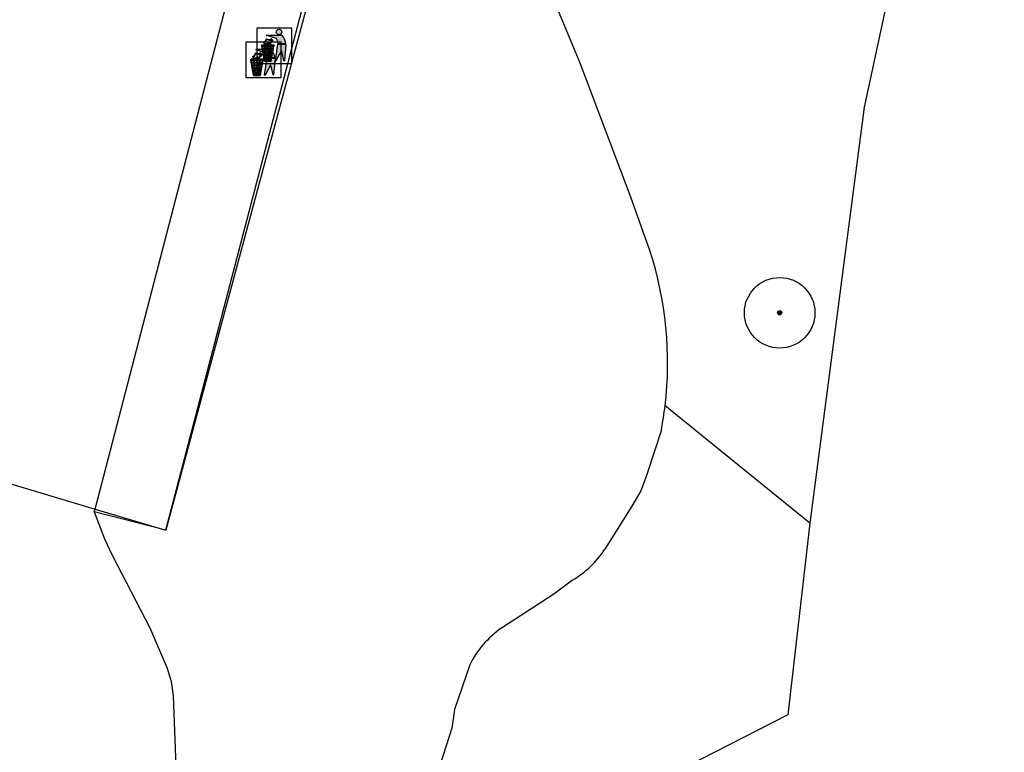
# Model space of a CAD drawing. Header units: metres. Extents: x 102000 to 105000, y 414600 to 420766.
# Tile 20 of 256: x 102567 to 102601, y 415566 to 415592. Entities that reach past the tile are written whole.
import ezdxf

# ---------------------------------------------------------------- set-up
doc = ezdxf.new("R2010")
doc.units = ezdxf.units.M
doc.layers.get('0').update_dxf_attribs({"color": 8})

msp = doc.modelspace()

# ---------------------------------------------------------------- hatches: boundary and pattern name
h = msp.add_hatch(color=256)
h.dxf.hatch_style = 1
h.paths.add_polyline_path([(102575.528, 415590.642), (102575.109, 415590.642, 0.819081), (102575.101, 415590.6), (102575.198, 415590.076, 0.36153), (102575.206, 415590.07), (102575.431, 415590.07, 0.36153), (102575.439, 415590.076), (102575.536, 415590.6, 0.819081)])
h.paths.add_polyline_path([(102575.51, 415590.598), (102575.499, 415590.542), (102575.426, 415590.542), (102575.431, 415590.598)], flags=16)
h.paths.add_polyline_path([(102575.41, 415590.598), (102575.405, 415590.542), (102575.33, 415590.542), (102575.33, 415590.598)], flags=16)
h.paths.add_polyline_path([(102575.495, 415590.519), (102575.48, 415590.44), (102575.416, 415590.44), (102575.424, 415590.519)], flags=16)
h.paths.add_polyline_path([(102575.403, 415590.519), (102575.396, 415590.44), (102575.33, 415590.44), (102575.33, 415590.519)], flags=16)
h.paths.add_polyline_path([(102575.31, 415590.598), (102575.31, 415590.542), (102575.232, 415590.542), (102575.227, 415590.598)], flags=16)
h.paths.add_polyline_path([(102575.31, 415590.519), (102575.31, 415590.44), (102575.241, 415590.44), (102575.234, 415590.519)], flags=16)
h.paths.add_polyline_path([(102575.476, 415590.417), (102575.464, 415590.351), (102575.408, 415590.351), (102575.414, 415590.417)], flags=16)
h.paths.add_polyline_path([(102575.394, 415590.417), (102575.388, 415590.351), (102575.33, 415590.351), (102575.33, 415590.417)], flags=16)
h.paths.add_polyline_path([(102575.31, 415590.417), (102575.31, 415590.351), (102575.249, 415590.351), (102575.243, 415590.417)], flags=16)
h.paths.add_polyline_path([(102575.211, 415590.542), (102575.138, 415590.542), (102575.127, 415590.598), (102575.206, 415590.598)], flags=16)
h.paths.add_polyline_path([(102575.213, 415590.519), (102575.221, 415590.44), (102575.157, 415590.44), (102575.142, 415590.519)], flags=16)
h.paths.add_polyline_path([(102575.46, 415590.329), (102575.448, 415590.264), (102575.4, 415590.264), (102575.406, 415590.329)], flags=16)
h.paths.add_polyline_path([(102575.386, 415590.329), (102575.379, 415590.264), (102575.33, 415590.264), (102575.33, 415590.329)], flags=16)
h.paths.add_polyline_path([(102575.223, 415590.417), (102575.229, 415590.351), (102575.173, 415590.351), (102575.161, 415590.417)], flags=16)
h.paths.add_polyline_path([(102575.31, 415590.329), (102575.31, 415590.264), (102575.258, 415590.264), (102575.251, 415590.329)], flags=16)
h.paths.add_polyline_path([(102575.443, 415590.241), (102575.431, 415590.176), (102575.392, 415590.176), (102575.398, 415590.241)], flags=16)
h.paths.add_polyline_path([(102575.231, 415590.329), (102575.237, 415590.264), (102575.189, 415590.264), (102575.177, 415590.329)], flags=16)
h.paths.add_polyline_path([(102575.377, 415590.241), (102575.371, 415590.176), (102575.33, 415590.176), (102575.33, 415590.241)], flags=16)
h.paths.add_polyline_path([(102575.31, 415590.241), (102575.31, 415590.176), (102575.266, 415590.176), (102575.26, 415590.241)], flags=16)
h.paths.add_polyline_path([(102575.239, 415590.241), (102575.245, 415590.176), (102575.206, 415590.176), (102575.194, 415590.241)], flags=16)
h.paths.add_polyline_path([(102575.427, 415590.151), (102575.415, 415590.09), (102575.384, 415590.09), (102575.389, 415590.151)], flags=16)
h.paths.add_polyline_path([(102575.369, 415590.151), (102575.363, 415590.09), (102575.33, 415590.09), (102575.33, 415590.151)], flags=16)
h.paths.add_polyline_path([(102575.31, 415590.151), (102575.31, 415590.09), (102575.274, 415590.09), (102575.268, 415590.151)], flags=16)
h.paths.add_polyline_path([(102575.248, 415590.151), (102575.253, 415590.09), (102575.222, 415590.09), (102575.21, 415590.151)], flags=16)
h.paths.add_polyline_path([(102575.502, 415590.819, -0.01173), (102575.473, 415590.819, -0.148797), (102575.444, 415590.881, -0.136076), (102575.376, 415590.841), (102575.354, 415590.835, -0.038293), (102575.265, 415590.864), (102575.252, 415590.827, -0.243822), (102575.158, 415590.737, 0.344326), (102575.299, 415590.679, -0.139345), (102575.399, 415590.679, 0.618436), (102575.41, 415590.691, -0.441494), (102575.431, 415590.734, 0.309048)])
h.paths.add_polyline_path([(102575.426, 415590.751, 0.351556), (102575.39, 415590.7, 0.121061), (102575.294, 415590.697, -0.288745), (102575.186, 415590.728, 0.203599), (102575.269, 415590.821), (102575.276, 415590.84, 0.083075), (102575.48, 415590.801, -0.242261)], flags=16)
h.paths.add_polyline_path([(102575.449, 415590.821, -0.023345), (102575.393, 415590.828, 0.07081), (102575.434, 415590.849, 0.059965)], flags=16)
h.paths.add_polyline_path([(102575.829, 415590.993), (102575.282, 415590.993, 0.860559), (102575.28, 415590.978), (102575.622, 415590.872, -0.146703), (102575.681, 415590.694, 0.421968), (102575.689, 415590.686), (102575.948, 415590.7, 0.450293), (102575.955, 415590.709, 0.122241)])
h.paths.add_polyline_path([(102575.615, 415591.107, 1), (102575.815, 415591.107, 1)])
h.paths.add_polyline_path([(102575.961, 415590.66, 0.429303), (102575.954, 415590.669), (102575.685, 415590.681, 0.38429), (102575.677, 415590.674), (102575.588, 415590.084, 0.83726), (102575.603, 415590.079), (102575.796, 415590.43, -0.688204), (102575.811, 415590.428), (102575.89, 415590.087, 0.84934), (102575.905, 415590.088)])
h = msp.add_hatch(color=256)
h.dxf.hatch_style = 1
h.paths.add_polyline_path([(102575.142, 415590.142), (102574.724, 415590.142, 0.819081), (102574.716, 415590.1), (102574.813, 415589.576, 0.36153), (102574.821, 415589.57), (102575.046, 415589.57, 0.36153), (102575.054, 415589.576), (102575.151, 415590.1, 0.819081)])
h.paths.add_polyline_path([(102575.124, 415590.098), (102575.114, 415590.042), (102575.041, 415590.042), (102575.046, 415590.098)], flags=16)
h.paths.add_polyline_path([(102575.025, 415590.098), (102575.02, 415590.042), (102574.945, 415590.042), (102574.945, 415590.098)], flags=16)
h.paths.add_polyline_path([(102575.11, 415590.019), (102575.095, 415589.94), (102575.031, 415589.94), (102575.038, 415590.019)], flags=16)
h.paths.add_polyline_path([(102575.018, 415590.019), (102575.011, 415589.94), (102574.945, 415589.94), (102574.945, 415590.019)], flags=16)
h.paths.add_polyline_path([(102574.925, 415590.098), (102574.925, 415590.042), (102574.847, 415590.042), (102574.841, 415590.098)], flags=16)
h.paths.add_polyline_path([(102574.925, 415590.019), (102574.925, 415589.94), (102574.856, 415589.94), (102574.849, 415590.019)], flags=16)
h.paths.add_polyline_path([(102575.091, 415589.917), (102575.079, 415589.851), (102575.023, 415589.851), (102575.029, 415589.917)], flags=16)
h.paths.add_polyline_path([(102575.008, 415589.917), (102575.002, 415589.851), (102574.945, 415589.851), (102574.945, 415589.917)], flags=16)
h.paths.add_polyline_path([(102574.925, 415589.917), (102574.925, 415589.851), (102574.864, 415589.851), (102574.858, 415589.917)], flags=16)
h.paths.add_polyline_path([(102574.826, 415590.042), (102574.753, 415590.042), (102574.742, 415590.098), (102574.821, 415590.098)], flags=16)
h.paths.add_polyline_path([(102574.828, 415590.019), (102574.836, 415589.94), (102574.772, 415589.94), (102574.757, 415590.019)], flags=16)
h.paths.add_polyline_path([(102575.075, 415589.829), (102575.062, 415589.764), (102575.015, 415589.764), (102575.021, 415589.829)], flags=16)
h.paths.add_polyline_path([(102575, 415589.829), (102574.994, 415589.764), (102574.945, 415589.764), (102574.945, 415589.829)], flags=16)
h.paths.add_polyline_path([(102574.838, 415589.917), (102574.844, 415589.851), (102574.788, 415589.851), (102574.776, 415589.917)], flags=16)
h.paths.add_polyline_path([(102574.925, 415589.829), (102574.925, 415589.764), (102574.872, 415589.764), (102574.866, 415589.829)], flags=16)
h.paths.add_polyline_path([(102575.058, 415589.741), (102575.046, 415589.676), (102575.007, 415589.676), (102575.013, 415589.741)], flags=16)
h.paths.add_polyline_path([(102574.846, 415589.829), (102574.852, 415589.764), (102574.804, 415589.764), (102574.792, 415589.829)], flags=16)
h.paths.add_polyline_path([(102574.992, 415589.741), (102574.986, 415589.676), (102574.945, 415589.676), (102574.945, 415589.741)], flags=16)
h.paths.add_polyline_path([(102574.925, 415589.741), (102574.925, 415589.676), (102574.881, 415589.676), (102574.875, 415589.741)], flags=16)
h.paths.add_polyline_path([(102574.854, 415589.741), (102574.86, 415589.676), (102574.82, 415589.676), (102574.809, 415589.741)], flags=16)
h.paths.add_polyline_path([(102575.042, 415589.651), (102575.03, 415589.59), (102574.999, 415589.59), (102575.004, 415589.651)], flags=16)
h.paths.add_polyline_path([(102574.984, 415589.651), (102574.978, 415589.59), (102574.945, 415589.59), (102574.945, 415589.651)], flags=16)
h.paths.add_polyline_path([(102574.925, 415589.651), (102574.925, 415589.59), (102574.889, 415589.59), (102574.883, 415589.651)], flags=16)
h.paths.add_polyline_path([(102574.862, 415589.651), (102574.868, 415589.59), (102574.836, 415589.59), (102574.825, 415589.651)], flags=16)
h.paths.add_polyline_path([(102575.117, 415590.319, -0.01173), (102575.088, 415590.319, -0.148797), (102575.058, 415590.381, -0.136076), (102574.99, 415590.341), (102574.969, 415590.335, -0.038293), (102574.88, 415590.364), (102574.867, 415590.327, -0.243822), (102574.773, 415590.237, 0.344326), (102574.914, 415590.179, -0.139345), (102575.014, 415590.179, 0.618436), (102575.024, 415590.191, -0.441494), (102575.046, 415590.234, 0.309048)])
h.paths.add_polyline_path([(102575.041, 415590.251, 0.351556), (102575.005, 415590.2, 0.121061), (102574.909, 415590.197, -0.288745), (102574.801, 415590.228, 0.203599), (102574.884, 415590.321), (102574.891, 415590.341, 0.083075), (102575.095, 415590.301, -0.242261)], flags=16)
h.paths.add_polyline_path([(102575.064, 415590.321, -0.023345), (102575.007, 415590.328, 0.07081), (102575.049, 415590.349, 0.059965)], flags=16)
h.paths.add_polyline_path([(102575.444, 415590.493), (102574.897, 415590.493, 0.860559), (102574.895, 415590.478), (102575.237, 415590.372, -0.146703), (102575.296, 415590.194, 0.421968), (102575.304, 415590.186), (102575.563, 415590.2, 0.450293), (102575.57, 415590.209, 0.122241)])
h.paths.add_polyline_path([(102575.23, 415590.607, 1), (102575.43, 415590.607, 1)])
h.paths.add_polyline_path([(102575.576, 415590.16, 0.429303), (102575.568, 415590.169), (102575.3, 415590.181, 0.38429), (102575.292, 415590.174), (102575.203, 415589.584, 0.83726), (102575.218, 415589.579), (102575.411, 415589.93, -0.688204), (102575.425, 415589.928), (102575.504, 415589.587, 0.84934), (102575.52, 415589.588)])
at = {"ltscale": 0.1}
h = msp.add_hatch(color=256, dxfattribs=at)
edge = h.paths.add_edge_path()
edge.add_arc((102593.459, 415581.149), 0.075, 0, 360)

# ---------------------------------------------------------------- linework, layer by layer
for p, q in [((102601.42, 415611.413), (102596.454, 415588.447)), ((102569.194, 415574.191), (102574.545, 415594.749)), ((102571.698, 415573.443), (102577.091, 415594.032)), ((102577.231, 415593.988), (102571.698, 415573.443)), ((102586.386, 415589.998), (102585.089, 415593.137)), ((102576.174, 415591.245), (102574.924, 415591.245)), ((102574.924, 415591.245), (102574.924, 415589.995)), ((102576.174, 415589.995), (102576.174, 415591.245)), ((102575.789, 415590.745), (102574.539, 415590.745)), ((102574.539, 415590.745), (102574.539, 415589.495)), ((102575.265, 415590.864), (102575.252, 415590.827)), ((102575.276, 415590.84), (102575.269, 415590.821)), ((102575.622, 415590.872), (102575.28, 415590.978)), ((102575.282, 415590.993), (102575.829, 415590.993)), ((102575.354, 415590.835), (102575.376, 415590.841)), ((102575.354, 415590.835), (102575.376, 415590.841)), ((102575.789, 415589.495), (102575.789, 415590.745)), ((102575.237, 415590.372), (102574.895, 415590.478)), ((102574.897, 415590.493), (102575.444, 415590.493)), ((102575.198, 415590.076), (102575.101, 415590.6)), ((102575.528, 415590.642), (102575.109, 415590.642)), ((102575.206, 415590.598), (102575.127, 415590.598)), ((102575.138, 415590.542), (102575.127, 415590.598)), ((102575.138, 415590.542), (102575.211, 415590.542)), ((102575.142, 415590.519), (102575.213, 415590.519)), ((102575.157, 415590.44), (102575.142, 415590.519)), ((102575.157, 415590.44), (102575.221, 415590.44)), ((102575.161, 415590.417), (102575.223, 415590.417)), ((102575.173, 415590.351), (102575.161, 415590.417)), ((102575.211, 415590.542), (102575.206, 415590.598)), ((102575.221, 415590.44), (102575.213, 415590.519)), ((102575.229, 415590.351), (102575.223, 415590.417)), ((102575.31, 415590.598), (102575.227, 415590.598)), ((102575.232, 415590.542), (102575.227, 415590.598)), ((102575.232, 415590.542), (102575.31, 415590.542)), ((102575.234, 415590.519), (102575.31, 415590.519)), ((102575.241, 415590.44), (102575.234, 415590.519)), ((102575.241, 415590.44), (102575.31, 415590.44)), ((102575.243, 415590.417), (102575.31, 415590.417)), ((102575.249, 415590.351), (102575.243, 415590.417)), ((102575.31, 415590.598), (102575.31, 415590.542)), ((102575.31, 415590.519), (102575.31, 415590.44)), ((102575.31, 415590.417), (102575.31, 415590.351)), ((102575.33, 415590.598), (102575.33, 415590.542)), ((102575.41, 415590.598), (102575.33, 415590.598)), ((102575.33, 415590.542), (102575.405, 415590.542)), ((102575.33, 415590.519), (102575.33, 415590.44)), ((102575.33, 415590.519), (102575.403, 415590.519)), ((102575.33, 415590.44), (102575.396, 415590.44)), ((102575.33, 415590.417), (102575.394, 415590.417)), ((102575.33, 415590.417), (102575.33, 415590.351)), ((102575.388, 415590.351), (102575.394, 415590.417)), ((102575.396, 415590.44), (102575.403, 415590.519)), ((102575.405, 415590.542), (102575.41, 415590.598)), ((102575.408, 415590.351), (102575.414, 415590.417)), ((102575.414, 415590.417), (102575.476, 415590.417)), ((102575.416, 415590.44), (102575.424, 415590.519)), ((102575.416, 415590.44), (102575.48, 415590.44)), ((102575.424, 415590.519), (102575.495, 415590.519)), ((102575.426, 415590.542), (102575.431, 415590.598)), ((102575.426, 415590.542), (102575.499, 415590.542)), ((102575.51, 415590.598), (102575.431, 415590.598)), ((102575.439, 415590.076), (102575.536, 415590.6)), ((102575.464, 415590.351), (102575.476, 415590.417)), ((102575.48, 415590.44), (102575.495, 415590.519)), ((102575.499, 415590.542), (102575.51, 415590.598)), ((102575.588, 415590.084), (102575.677, 415590.674)), ((102575.796, 415590.43), (102575.603, 415590.079)), ((102575.685, 415590.681), (102575.954, 415590.669)), ((102575.948, 415590.7), (102575.689, 415590.686)), ((102575.89, 415590.087), (102575.811, 415590.428)), ((102575.961, 415590.66), (102575.905, 415590.088)), ((102574.813, 415589.576), (102574.716, 415590.1)), ((102575.142, 415590.142), (102574.724, 415590.142)), ((102574.821, 415590.098), (102574.742, 415590.098)), ((102574.753, 415590.042), (102574.742, 415590.098)), ((102574.753, 415590.042), (102574.826, 415590.042)), ((102574.826, 415590.042), (102574.821, 415590.098)), ((102574.925, 415590.098), (102574.841, 415590.098)), ((102574.847, 415590.042), (102574.841, 415590.098)), ((102574.847, 415590.042), (102574.925, 415590.042)), ((102574.88, 415590.364), (102574.867, 415590.327)), ((102574.891, 415590.341), (102574.884, 415590.321)), ((102574.925, 415590.098), (102574.925, 415590.042)), ((102574.945, 415590.098), (102574.945, 415590.042)), ((102575.025, 415590.098), (102574.945, 415590.098)), ((102574.945, 415590.042), (102575.02, 415590.042)), ((102574.969, 415590.335), (102574.99, 415590.341)), ((102574.969, 415590.335), (102574.99, 415590.341)), ((102575.02, 415590.042), (102575.025, 415590.098)), ((102575.041, 415590.042), (102575.046, 415590.098)), ((102575.041, 415590.042), (102575.114, 415590.042)), ((102575.124, 415590.098), (102575.046, 415590.098)), ((102575.054, 415589.576), (102575.151, 415590.1)), ((102575.114, 415590.042), (102575.124, 415590.098)), ((102575.173, 415590.351), (102575.229, 415590.351)), ((102575.177, 415590.329), (102575.231, 415590.329)), ((102575.189, 415590.264), (102575.177, 415590.329)), ((102575.189, 415590.264), (102575.237, 415590.264)), ((102575.194, 415590.241), (102575.239, 415590.241)), ((102575.206, 415590.176), (102575.194, 415590.241)), ((102575.203, 415589.584), (102575.292, 415590.174)), ((102575.206, 415590.176), (102575.245, 415590.176)), ((102575.206, 415590.07), (102575.431, 415590.07)), ((102575.222, 415590.09), (102575.21, 415590.151)), ((102575.21, 415590.151), (102575.248, 415590.151)), ((102575.222, 415590.09), (102575.253, 415590.09)), ((102575.237, 415590.264), (102575.231, 415590.329)), ((102575.245, 415590.176), (102575.239, 415590.241)), ((102575.253, 415590.09), (102575.248, 415590.151)), ((102575.249, 415590.351), (102575.31, 415590.351)), ((102575.251, 415590.329), (102575.31, 415590.329)), ((102575.258, 415590.264), (102575.251, 415590.329)), ((102575.255, 415590.069), (102575.255, 415590.07)), ((102575.258, 415590.264), (102575.31, 415590.264)), ((102575.26, 415590.241), (102575.31, 415590.241)), ((102575.266, 415590.176), (102575.26, 415590.241)), ((102575.266, 415590.176), (102575.31, 415590.176)), ((102575.268, 415590.151), (102575.31, 415590.151)), ((102575.274, 415590.09), (102575.268, 415590.151)), ((102575.274, 415590.09), (102575.31, 415590.09)), ((102575.3, 415590.181), (102575.568, 415590.169)), ((102575.563, 415590.2), (102575.304, 415590.186)), ((102575.31, 415590.329), (102575.31, 415590.264)), ((102575.31, 415590.241), (102575.31, 415590.176)), ((102575.31, 415590.151), (102575.31, 415590.09)), ((102575.33, 415590.351), (102575.388, 415590.351)), ((102575.33, 415590.329), (102575.386, 415590.329)), ((102575.33, 415590.329), (102575.33, 415590.264)), ((102575.33, 415590.264), (102575.379, 415590.264)), ((102575.33, 415590.241), (102575.377, 415590.241)), ((102575.33, 415590.241), (102575.33, 415590.176)), ((102575.33, 415590.176), (102575.371, 415590.176)), ((102575.33, 415590.151), (102575.33, 415590.09)), ((102575.33, 415590.151), (102575.369, 415590.151)), ((102575.33, 415590.09), (102575.363, 415590.09)), ((102575.363, 415590.09), (102575.369, 415590.151)), ((102575.371, 415590.176), (102575.377, 415590.241)), ((102575.379, 415590.264), (102575.386, 415590.329)), ((102575.384, 415590.09), (102575.389, 415590.151)), ((102575.384, 415590.09), (102575.415, 415590.09)), ((102575.389, 415590.151), (102575.427, 415590.151)), ((102575.392, 415590.176), (102575.398, 415590.241)), ((102575.392, 415590.176), (102575.431, 415590.176)), ((102575.398, 415590.241), (102575.443, 415590.241)), ((102575.4, 415590.264), (102575.406, 415590.329)), ((102575.4, 415590.264), (102575.448, 415590.264)), ((102575.406, 415590.329), (102575.46, 415590.329)), ((102575.408, 415590.351), (102575.464, 415590.351)), ((102575.415, 415590.09), (102575.427, 415590.151)), ((102575.431, 415590.176), (102575.443, 415590.241)), ((102575.448, 415590.264), (102575.46, 415590.329)), ((102575.576, 415590.16), (102575.52, 415589.588)), ((102574.757, 415590.019), (102574.828, 415590.019)), ((102574.772, 415589.94), (102574.757, 415590.019)), ((102574.772, 415589.94), (102574.836, 415589.94)), ((102574.776, 415589.917), (102574.838, 415589.917)), ((102574.788, 415589.851), (102574.776, 415589.917)), ((102574.788, 415589.851), (102574.844, 415589.851)), ((102574.792, 415589.829), (102574.846, 415589.829)), ((102574.804, 415589.764), (102574.792, 415589.829)), ((102574.804, 415589.764), (102574.852, 415589.764)), ((102574.809, 415589.741), (102574.854, 415589.741)), ((102574.82, 415589.676), (102574.809, 415589.741)), ((102574.836, 415589.94), (102574.828, 415590.019)), ((102574.844, 415589.851), (102574.838, 415589.917)), ((102574.852, 415589.764), (102574.846, 415589.829)), ((102574.849, 415590.019), (102574.925, 415590.019)), ((102574.856, 415589.94), (102574.849, 415590.019)), ((102574.86, 415589.676), (102574.854, 415589.741)), ((102574.856, 415589.94), (102574.925, 415589.94)), ((102574.858, 415589.917), (102574.925, 415589.917)), ((102574.864, 415589.851), (102574.858, 415589.917)), ((102574.864, 415589.851), (102574.925, 415589.851)), ((102574.866, 415589.829), (102574.925, 415589.829)), ((102574.872, 415589.764), (102574.866, 415589.829)), ((102574.872, 415589.764), (102574.925, 415589.764)), ((102574.875, 415589.741), (102574.925, 415589.741)), ((102574.881, 415589.676), (102574.875, 415589.741)), ((102574.924, 415589.995), (102576.174, 415589.995)), ((102574.925, 415590.019), (102574.925, 415589.94)), ((102574.925, 415589.917), (102574.925, 415589.851)), ((102574.925, 415589.829), (102574.925, 415589.764)), ((102574.925, 415589.741), (102574.925, 415589.676)), ((102574.945, 415590.019), (102574.945, 415589.94)), ((102574.945, 415590.019), (102575.018, 415590.019)), ((102574.945, 415589.94), (102575.011, 415589.94)), ((102574.945, 415589.917), (102575.008, 415589.917)), ((102574.945, 415589.917), (102574.945, 415589.851)), ((102574.945, 415589.851), (102575.002, 415589.851)), ((102574.945, 415589.829), (102575, 415589.829)), ((102574.945, 415589.829), (102574.945, 415589.764)), ((102574.945, 415589.764), (102574.994, 415589.764)), ((102574.945, 415589.741), (102574.992, 415589.741)), ((102574.945, 415589.741), (102574.945, 415589.676)), ((102574.986, 415589.676), (102574.992, 415589.741)), ((102574.994, 415589.764), (102575, 415589.829)), ((102575.002, 415589.851), (102575.008, 415589.917)), ((102575.007, 415589.676), (102575.013, 415589.741)), ((102575.011, 415589.94), (102575.018, 415590.019)), ((102575.013, 415589.741), (102575.058, 415589.741)), ((102575.015, 415589.764), (102575.021, 415589.829)), ((102575.015, 415589.764), (102575.062, 415589.764)), ((102575.021, 415589.829), (102575.075, 415589.829)), ((102575.023, 415589.851), (102575.029, 415589.917)), ((102575.023, 415589.851), (102575.079, 415589.851)), ((102575.029, 415589.917), (102575.091, 415589.917)), ((102575.031, 415589.94), (102575.038, 415590.019)), ((102575.031, 415589.94), (102575.095, 415589.94)), ((102575.038, 415590.019), (102575.11, 415590.019)), ((102575.046, 415589.676), (102575.058, 415589.741)), ((102575.062, 415589.764), (102575.075, 415589.829)), ((102575.079, 415589.851), (102575.091, 415589.917)), ((102575.095, 415589.94), (102575.11, 415590.019)), ((102575.411, 415589.93), (102575.218, 415589.579)), ((102575.504, 415589.587), (102575.425, 415589.928)), ((102588.183, 415585.248), (102586.386, 415589.998)), ((102574.539, 415589.495), (102575.789, 415589.495)), ((102574.82, 415589.676), (102574.86, 415589.676)), ((102574.821, 415589.57), (102575.046, 415589.57)), ((102574.836, 415589.59), (102574.825, 415589.651)), ((102574.825, 415589.651), (102574.862, 415589.651)), ((102574.836, 415589.59), (102574.868, 415589.59)), ((102574.868, 415589.59), (102574.862, 415589.651)), ((102574.87, 415589.569), (102574.87, 415589.57)), ((102574.881, 415589.676), (102574.925, 415589.676)), ((102574.883, 415589.651), (102574.925, 415589.651)), ((102574.889, 415589.59), (102574.883, 415589.651)), ((102574.889, 415589.59), (102574.925, 415589.59)), ((102574.925, 415589.651), (102574.925, 415589.59)), ((102574.945, 415589.676), (102574.986, 415589.676)), ((102574.945, 415589.651), (102574.945, 415589.59)), ((102574.945, 415589.651), (102574.984, 415589.651)), ((102574.945, 415589.59), (102574.978, 415589.59)), ((102574.978, 415589.59), (102574.984, 415589.651)), ((102574.999, 415589.59), (102575.004, 415589.651)), ((102574.999, 415589.59), (102575.03, 415589.59)), ((102575.004, 415589.651), (102575.042, 415589.651)), ((102575.007, 415589.676), (102575.046, 415589.676)), ((102575.03, 415589.59), (102575.042, 415589.651)), ((102596.454, 415588.447), (102594.523, 415573.689)), ((102588.857, 415583.363), (102588.183, 415585.248)), ((102594.523, 415573.689), (102589.396, 415577.846)), ((102589.265, 415576.998), (102588.747, 415575.415)), ((102560.969, 415576.649), (102569.194, 415574.191)), ((102588.747, 415575.415), (102588.534, 415574.831)), ((102588.534, 415574.831), (102588.222, 415574.296)), ((102569.168, 415574.088), (102569.194, 415574.191)), ((102571.698, 415573.443), (102569.168, 415574.088)), ((102569.168, 415574.088), (102569.529, 415573.139)), ((102569.194, 415574.191), (102571.698, 415573.443)), ((102588.222, 415574.296), (102587.266, 415572.765)), ((102594.523, 415573.689), (102593.753, 415566.895)), ((102569.529, 415573.139), (102569.797, 415572.552)), ((102569.797, 415572.552), (102571.142, 415569.973)), ((102586.118, 415571.667), (102585.455, 415571.169)), ((102585.455, 415571.169), (102583.594, 415569.966)), ((102571.142, 415569.973), (102571.753, 415568.547)), ((102571.753, 415568.547), (102571.894, 415568.07)), ((102582.473, 415568.663), (102581.933, 415567.086)), ((102571.894, 415568.07), (102571.96, 415567.565)), ((102571.96, 415567.565), (102572.188, 415561.537)), ((102581.933, 415567.086), (102581.839, 415566.419)), ((102593.753, 415566.895), (102585.694, 415562.785)), ((102581.839, 415566.419), (102581.429, 415565.129))]:
    msp.add_line(p, q)
for centre, radius in [((102575.715, 415591.107), 0.1), ((102575.33, 415590.607), 0.1), ((102593.459, 415581.149), 1.25), ((102593.459, 415581.149), 0.0225)]:
    msp.add_circle(centre, radius)
msp.add_circle((102593.459, 415581.149), 0.075, dxfattribs=at)
for centre, radius, start, end in [((102575.118, 415590.873), 0.142, 286.3601, 341.1705), ((102575.265, 415590.798), 0.123, 209.8659, 285.8656), ((102575.118, 415590.873), 0.16, 295.1383, 341.1705), ((102575.265, 415590.798), 0.106, 221.4424, 285.8656), ((102575.495, 415591.431), 0.612, 247.9596, 256.7315), ((102575.282, 415590.986), 0.00796, 90, 252.8558), ((102575.495, 415591.431), 0.63, 249.6714, 268.6672), ((102575.338, 415590.983), 0.147, 284.6953, 315.6913), ((102575.338, 415590.983), 0.147, 284.6953, 315.6913), ((102575.44, 415590.703), 0.0503, 105.7863, 183.2641), ((102575.338, 415590.983), 0.165, 289.2398, 305.4413), ((102575.495, 415591.431), 0.612, 260.4069, 265.7561), ((102575.44, 415590.703), 0.0325, 105.7863, 201.071), ((102575.404, 415590.829), 0.0803, 285.7863, 340.259), ((102575.404, 415590.829), 0.0981, 285.7863, 354.4809), ((102575.559, 415590.899), 0.135, 201.7942, 215.5208), ((102575.559, 415590.899), 0.117, 189.0511, 224.6085), ((102575.559, 415590.899), 0.117, 189.0511, 222.9045), ((102575.495, 415591.431), 0.612, 268.0061, 270.6943), ((102575.353, 415590.685), 0.328, 1.553, 34.9366), ((102575.319, 415590.596), 0.646, 10.0325, 37.9098), ((102574.897, 415590.486), 0.00796, 90, 252.8558), ((102574.953, 415590.483), 0.147, 284.6953, 315.6913), ((102574.953, 415590.483), 0.147, 284.6953, 315.6913), ((102575.174, 415590.399), 0.117, 189.0511, 224.6085), ((102575.174, 415590.399), 0.117, 189.0511, 222.9045), ((102575.109, 415590.62), 0.0217, 90, 247.281), ((102575.349, 415590.503), 0.201, 78.2548, 105.8656), ((102575.349, 415590.503), 0.183, 74.1344, 105.8656), ((102575.401, 415590.688), 0.00891, 254.1344, 21.071), ((102574.934, 415590.096), 0.646, 10.0325, 37.9098), ((102575.528, 415590.62), 0.0217, 292.719, 90), ((102575.685, 415590.673), 0.00796, 87.3597, 171.4447), ((102575.689, 415590.694), 0.00796, 181.553, 273.0656), ((102575.803, 415590.426), 0.00796, 13.0535, 151.1971), ((102575.948, 415590.708), 0.00796, 273.0656, 10.0325), ((102575.953, 415590.661), 0.00796, 354.4237, 87.3597), ((102574.724, 415590.12), 0.0217, 90, 247.281), ((102574.733, 415590.373), 0.142, 286.3601, 341.1705), ((102574.88, 415590.298), 0.123, 209.8659, 285.8656), ((102574.733, 415590.373), 0.16, 295.1383, 341.1705), ((102574.88, 415590.298), 0.106, 221.4424, 285.8656), ((102575.11, 415590.931), 0.612, 247.9596, 256.7315), ((102575.11, 415590.931), 0.63, 249.6714, 268.6672), ((102574.964, 415590.003), 0.201, 78.2548, 105.8656), ((102574.964, 415590.003), 0.183, 74.1344, 105.8656), ((102575.055, 415590.203), 0.0503, 105.7863, 183.2641), ((102574.953, 415590.483), 0.165, 289.2398, 305.4413), ((102575.11, 415590.931), 0.612, 260.4069, 265.7561), ((102575.016, 415590.188), 0.00891, 254.1344, 21.071), ((102575.055, 415590.203), 0.0325, 105.7863, 201.071), ((102575.019, 415590.329), 0.0803, 285.7863, 340.259), ((102575.019, 415590.329), 0.0981, 285.7863, 354.4809), ((102575.174, 415590.399), 0.135, 201.7942, 215.5208), ((102575.11, 415590.931), 0.612, 268.0061, 270.6943), ((102575.142, 415590.12), 0.0217, 292.719, 90), ((102575.206, 415590.078), 0.00796, 190.4943, 270), ((102574.968, 415590.185), 0.328, 1.553, 34.9366), ((102575.3, 415590.173), 0.00796, 87.3597, 171.4447), ((102575.304, 415590.194), 0.00796, 181.553, 273.0656), ((102575.431, 415590.078), 0.00796, 270, 349.5057), ((102575.562, 415590.208), 0.00796, 273.0656, 10.0325), ((102575.568, 415590.161), 0.00796, 354.4237, 87.3597), ((102575.596, 415590.083), 0.00796, 171.4447, 331.1971), ((102575.897, 415590.089), 0.00796, 193.0535, 354.4237), ((102575.418, 415589.926), 0.00796, 13.0535, 151.1971), ((102574.821, 415589.578), 0.00796, 190.4943, 270), ((102575.046, 415589.578), 0.00796, 270, 349.5057), ((102575.211, 415589.583), 0.00796, 171.4447, 331.1971), ((102575.512, 415589.589), 0.00796, 193.0535, 354.4237), ((102576.626, 415579.383), 12.862, 353.136, 18.024), ((102577.311, 415579.279), 12.17, 349.198, 353.2386), ((102584.273, 415574.745), 3.588, 300.9359, 326.5135), ((102585.617, 415567.092), 3.515, 125.1418, 153.4459)]:
    msp.add_arc(centre, radius, start, end)

doc.saveas('drawing.dxf')
